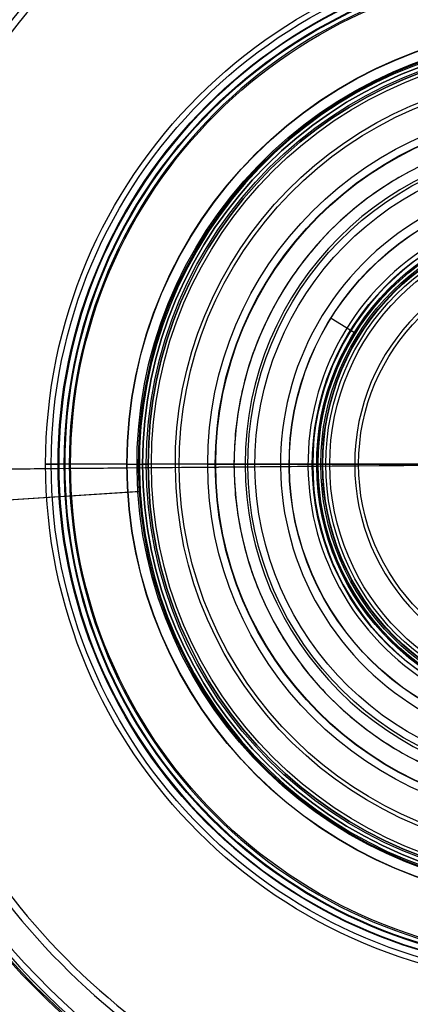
# Model space of a CAD drawing. Header units: millimetres. Extents: x -310 to 310, y -304 to 304.
# Tile 3 of 27: x -99 to -28, y -98 to 80. Entities that reach past the tile are written whole.
import ezdxf

# ---------------------------------------------------------------- set-up
doc = ezdxf.new("R2010")
doc.units = ezdxf.units.MM
doc.layers.add('Default', color=18, linetype='Continuous', true_color=0x000000)

msp = doc.modelspace()

# ---------------------------------------------------------------- linework, layer by layer
at = {"layer": 'Default'}
for p, q in [((-38.23, 23.73, -1067.14), (-42.48, 26.37, -1067.14)), ((-79.34, 0, -1063.28), (-91.68, 0, -1063.93)), ((-79.29, 0, -1064.28), (-91.63, 0, -1064.92)), ((-89.75, 0, -1063.7), (-90.64, 0, -1063.25)), ((-76.5, 0, -1054.28), (-76.5, 0, -1060.28)), ((-75.5, 0, -1054.28), (-75.5, 0, -1060.28)), ((-64.75, 0, -1051.43), (-45.79, 0, -1051.43)), ((-64.75, 0, -1050.43), (-45.79, 0, -1050.43)), ((-44.04, 0, -1040.43), (-63.38, 0, -1042.12)), ((-43.96, 0, -1041.43), (-63.3, 0, -1043.12)), ((60, 0), (-60, 0)), ((-58, 0, -32), (58, 0, -32)), ((-43.96, 0, -1041.43), (-43.41, 0, -1041.43)), ((-43.96, 0, -1040.43), (-43.41, 0, -1040.43)), ((-38.21, 0, -1046.63), (-43.41, 0, -1041.43)), ((-37.5, 0, -1045.93), (-42.71, 0, -1040.72)), ((-37.5, 0, -1045.93), (-38.21, 0, -1046.63)), ((-57.5, -0.52, -1089.81), (-128.35, -1.15, -1108.79)), ((-56.2, -0.5, -1094.64), (-127.05, -1.14, -1113.62)), ((-50.04, -0.45, -1067.97), (-51.61, -0.46, -1082.91)), ((-45.07, -0.4, -1068.49), (-46.64, -0.42, -1083.44)), ((-77.34, -4.98, -1054.68), (-244.53, -15.73, -1072.29)), ((-76.92, -4.95, -1058.66), (-244.12, -15.71, -1076.27)), ((-76.92, -4.95, -1058.66), (-77.34, -4.98, -1054.68))]:
    msp.add_line(p, q, dxfattribs=at)
for centre, radius, start, end in [((0, 0, -1259.68), 294.65, 93.6811, 273.6811), ((0, 0, -1259.68), 294, 93.6811, 273.6811), ((0, 0, -1269.82), 291, 93.6811, 273.6811), ((0, 0, -1120.41), 285.78, 93.6811, 273.6811), ((0, 0, -1076.27), 244.62, 93.6811, 273.6811), ((0, 0, -1156.43), 172.5, 90.5138, 270.5138), ((0, 0, -1176.21), 165.77, 90.5138, 270.5138), ((0, 0, -1195.99), 164.04, 90.5138, 270.5138), ((0, 0, -1147.43), 158, 90.5138, 270.5138), ((0, 0, -1147.43), 153, 90.5138, 270.5138), ((0, 0, -1147.43), 153, 90.5138, 270.5138), ((0, 0, -1231.51), 133.05, 90.5138, 180.5138), ((0, 0, -1108.79), 128.35, 90.5138, 270.5138), ((0, 0, -1113.62), 127.06, 90.5138, 270.5138), ((0, 0, -1063.93), 91.68, 90, 270), ((0, 0, -1064.92), 91.63, 90, 270), ((0, 0, -1063.7), 89.75, 90, 270), ((0, 0, -1056.67), 77.29, 93.6811, 273.6811), ((0, 0, -1058.66), 77.08, 93.6811, 273.6811), ((0, 0, -1060.28), 76.5, 90, 270), ((0, 0, -1060.28), 75.5, 90, 270), ((0, 0, -30), 60, 0, 180), ((0, 0, -32), 58, 0, 180), ((0, 0, -1082.91), 51.61, 90.5138, 270.5138), ((0, 0, -1083.44), 46.64, 90.5138, 270.5138), ((0, 0, -1051.43), 45.79, 90, 270), ((0, 0, -1050.43), 45.79, 90, 270), ((0, 0, -1051.43), 45.79, 90, 270), ((0, 0, -1050.43), 45.79, 90, 270), ((0, 0, -1067.14), 45, 90.5138, 270.5138), ((0, 0, -1067.14), 45, 90.5138, 270.5138), ((0, 0, -1046.63), 38.21, 90, 270), ((0, 0, -30), 60, 180, 0), ((0, 0, -32), 58, 180, 0), ((0, 0, -1236.39), 134.15, 180.5138, 270.5138), ((0, 0, -1231.51), 133.05, 180.5138, 270.5138)]:
    msp.add_arc(centre, radius, start, end, dxfattribs=at)
at = {"layer": 'Default', "extrusion": (0, 0, -1)}
for centre, radius, start, end in [((0, 0, 1264.7), 294, 266.3189, 86.3189), ((0, 0, 1269.71), 294, 266.3189, 86.3189), ((0, 0, 1120.27), 289.78, 266.3189, 86.3189), ((0, 0, 1195.11), 288.39, 266.3189, 86.3189), ((0, 0, 1072.29), 245.04, 266.3189, 86.3189), ((0, 0, 1156.86), 172.48, 269.4862, 89.4862), ((0, 0, 1196.43), 169.02, 269.4862, 89.4862), ((0, 0, 1156.43), 167.5, 269.4862, 89.4862), ((0, 0, 1151.43), 167.5, 269.4862, 89.4862), ((0, 0, 1151.43), 162, 269.4862, 89.4862), ((0, 0, 1156.43), 162, 269.4862, 89.4862), ((0, 0, 1060.7), 134.77, 266.3189, 86.3189), ((0, 0, 1064.7), 134.54, 266.3189, 86.3189), ((0, 0, 1236.39), 134.15, 359.4862, 89.4862), ((0, 0, 1062.68), 94, 270, 90), ((0, 0, 1062.68), 93, 270, 90), ((0, 0, 1064.93), 91.75, 270, 90), ((0, 0, 1060.43), 91.75, 270, 90), ((0, 0, 1061.43), 91.75, 270, 90), ((0, 0, 1063.93), 91.75, 270, 90), ((0, 0, 1063.25), 90.64, 270, 90), ((0, 0, 1062.68), 90.5, 270, 90), ((0, 0, 1062.68), 89.5, 270, 90), ((0, 0, 1063.28), 79.34, 270, 90), ((0, 0, 1064.28), 79.29, 270, 90), ((0, 0, 1054.68), 77.5, 266.3189, 86.3189), ((0, 0, 1054.28), 76.5, 270, 90), ((0, 0, 1057.28), 76.5, 270, 90), ((0, 0, 1051.1), 75.84, 270, 90), ((0, 0, 1054.28), 75.5, 270, 90), ((0, 0, 1057.28), 75.5, 270, 90), ((0, 0, 1060.28), 75.5, 270, 90), ((0, 0, 1051.5), 74.92, 270, 90), ((0, 0, 1093.31), 70.59, 269.4862, 89.4862), ((0, 0, 1098.3), 69.88, 269.4862, 89.4862), ((0, 0, 1050.43), 64.75, 270, 90), ((0, 0, 1051.43), 64.75, 270, 90), ((0, 0, 1042.12), 63.38, 270, 90), ((0, 0, 1043.12), 63.3, 270, 90), ((0, 0, 1089.81), 57.5, 269.4862, 89.4862), ((0, 0, 1094.64), 56.21, 269.4862, 89.4862), ((0, 0, 1067.97), 50.04, 269.4862, 89.4862), ((0, 0, 1067.14), 50, 269.4862, 89.4862), ((0, 0, 1075.97), 45.86, 269.4862, 89.4862), ((0, 0, 1068.49), 45.07, 269.4862, 89.4862), ((0, 0, 1051.68), 44.81, 0, 90), ((0, 0, 1050.81), 44.32, 0, 90), ((0, 0, 1040.43), 44.04, 270, 90), ((0, 0, 1041.43), 43.96, 270, 90), ((0, 0, 1040.43), 43.96, 270, 90), ((0, 0, 1041.43), 43.41, 270, 90), ((0, 0, 1040.43), 43.41, 270, 90), ((0, 0, 1040.72), 42.71, 270, 90), ((0, 0, 1045.93), 37.5, 270, 90), ((0, 0, 1051.68), 44.81, 270, 0), ((0, 0, 1050.81), 44.32, 270, 0)]:
    msp.add_arc(centre, radius, start, end, dxfattribs=at)
at = {"layer": 'Default', "extrusion": (-0.008967, 0.99996, 1.25499e-15)}
msp.add_arc((0, -645.55), 605.88, 270, 282.79251, dxfattribs=at)
at = {"layer": 'Default', "extrusion": (0, -1, 0)}
for centre, radius, start, end in [((-91.75, -1062.68), 2.25, 180, 273), ((-91.75, -1062.68), 2.25, 0, 180), ((-91.75, -1062.68), 1.25, 0, 180), ((-91.75, -1062.68), 1.25, 180, 273), ((-91.75, -1062.68), 1.25, 333, 0), ((-91.75, -1062.68), 2.25, 333, 0), ((-79.5, -1060.28), 3, 273, 0), ((-79.5, -1060.28), 4, 273, 0), ((-68.5, -1054.28), 8, 156.5714, 180), ((-62.08, -1057.07), 15, 95, 156.5714), ((-68.5, -1054.28), 7, 156.5714, 180), ((-62.08, -1057.07), 14, 95, 156.5714), ((0, -972.05), 91.37, 240.6318, 266.7062), ((-43.96, -1041.43), 1, 90, 95), ((-43.41, -1041.43), 1, 45, 90), ((0, -972.05), 90.38, 240.6318, 266.6697)]:
    msp.add_arc(centre, radius, start, end, dxfattribs=at)
at = {"layer": 'Default', "extrusion": (0, 1, 0)}
for centre, radius, start, end in [((45.79, -1053.43), 2, 90, 119.3682), ((45.79, -1053.43), 3, 90, 119.3682), ((58, -30), 2, 270, 360)]:
    msp.add_arc(centre, radius, start, end, dxfattribs=at)
at = {"layer": 'Default', "extrusion": (-0.008967, 0.99996, 3.2008e-15)}
msp.add_arc((0, -645.55), 600.88, 270, 282.79251, dxfattribs=at)
at = {"layer": 'Default', "extrusion": (-0.008967, 0.99996, 3.29023e-18)}
for centre, radius, start, end in [((59.57, -1082.08), 8, 186, 255), ((59.57, -1082.08), 13, 186, 255), ((58, -1067.14), 8, 180, 186), ((58, -1067.14), 13, 180, 186)]:
    msp.add_arc(centre, radius, start, end, dxfattribs=at)
at = {"layer": 'Default'}
for points in [[(-60, 0), (-60, 60), (0, 60), (60, 60), (60, 0), (60, -60), (0, -60), (-60, -60), (-60, 0)], [(-60, 0, -15), (-60, 60, -15), (0, 60, -15), (60, 60, -15), (60, 0, -15), (60, -60, -15), (0, -60, -15), (-60, -60, -15), (-60, 0, -15)]]:
    msp.add_rational_spline(points, [1, 0.707106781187, 1, 0.707106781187, 1, 0.707106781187, 1, 0.707106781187, 1], degree=2, knots=[0, 0, 0, 94.24778, 94.24778, 188.495559, 188.495559, 282.743339, 282.743339, 376.991118, 376.991118, 376.991118], dxfattribs=at)
for points in [[(-64.75, 0, -1051.43), (-64.75, 0, -1050.93), (-64.75, 0, -1050.43)], [(-60, 0), (-60, 0, -15), (-60, 0, -30)]]:
    msp.add_open_spline(points, degree=2, dxfattribs=at)

doc.saveas('drawing.dxf')
